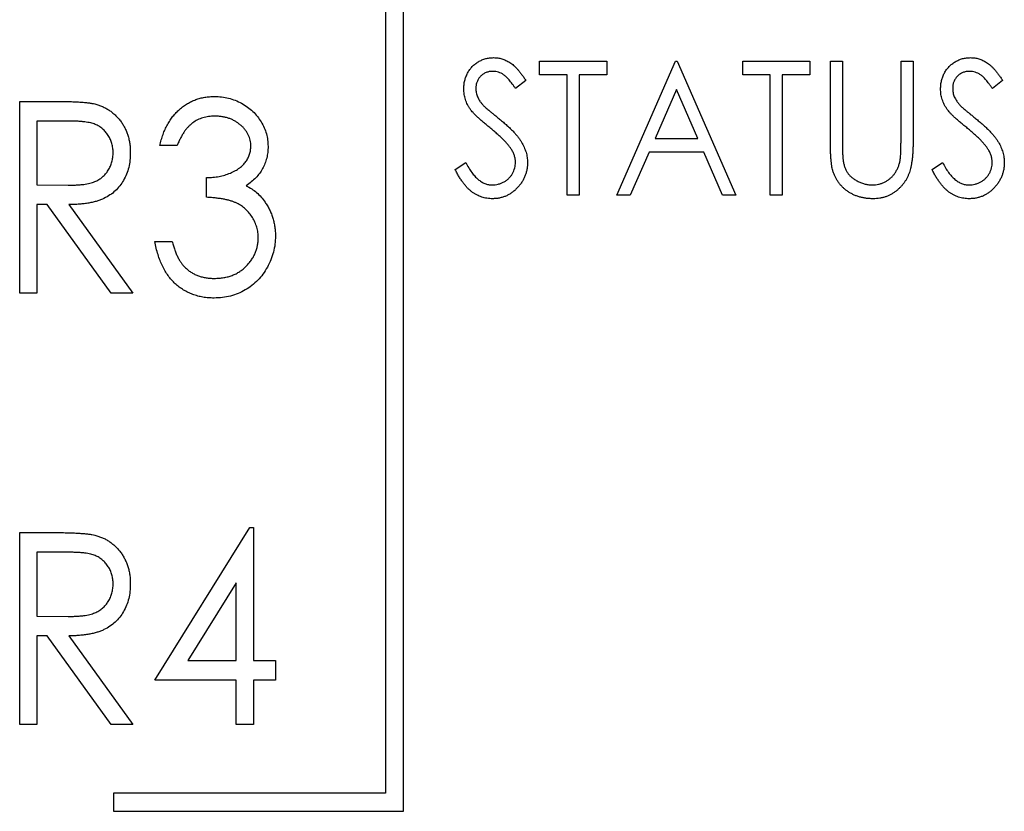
# Paper-space layout 'Sheet2' of a CAD drawing. Header units: millimetres. Extents: x 0 to 420, y 0 to 297.
# Tile 4 of 31: x 90 to 103, y 108 to 119. Entities that reach past the tile are written whole.
import ezdxf

# ---------------------------------------------------------------- set-up
doc = ezdxf.new("R2010")
doc.units = ezdxf.units.MM

psp = doc.layouts.new('Sheet2')

# ---------------------------------------------------------------- linework, layer by layer
at = {"color": 7, "linetype": 'Continuous', "lineweight": 25}
for p, q in [((95.125, 107.833), (95.125, 130.783)), ((94.875, 130.533), (94.875, 108.083)), ((97.001, 117.995), (97.001, 118.185)), ((97.001, 118.185), (97.927, 118.185)), ((97.927, 118.185), (97.927, 117.995)), ((98.069, 116.333), (98.877, 118.185)), ((98.877, 118.185), (98.901, 118.185)), ((98.901, 118.185), (99.708, 116.333)), ((99.803, 117.995), (99.803, 118.185)), ((99.803, 118.185), (100.729, 118.185)), ((100.729, 118.185), (100.729, 117.995)), ((101.014, 118.185), (101.18, 118.185)), ((101.014, 117.066), (101.014, 118.185)), ((101.18, 118.185), (101.18, 117.075)), ((101.987, 117.075), (101.987, 118.185)), ((101.987, 118.185), (102.154, 118.185)), ((102.154, 118.185), (102.154, 117.066)), ((96.811, 117.919), (96.67, 117.805)), ((97.381, 117.995), (97.001, 117.995)), ((97.381, 116.333), (97.381, 117.995)), ((97.927, 117.995), (97.547, 117.995)), ((97.547, 117.995), (97.547, 116.333)), ((100.183, 117.995), (99.803, 117.995)), ((100.183, 116.333), (100.183, 117.995)), ((100.729, 117.995), (100.349, 117.995)), ((100.349, 117.995), (100.349, 116.333)), ((103.388, 117.919), (103.248, 117.805)), ((98.889, 117.791), (98.595, 117.116)), ((99.183, 117.116), (98.889, 117.791)), ((89.83, 117.629), (90.316, 117.629)), ((89.83, 114.983), (89.83, 117.629)), ((90.507, 117.357), (90.067, 117.357)), ((90.067, 117.357), (90.067, 116.475)), ((98.595, 117.116), (99.183, 117.116)), ((92.001, 117.018), (91.764, 117.018)), ((98.512, 116.927), (98.253, 116.333)), ((99.266, 116.927), (98.512, 116.927)), ((99.524, 116.333), (99.266, 116.927)), ((95.837, 116.69), (95.984, 116.784)), ((102.415, 116.69), (102.561, 116.784)), ((92.408, 116.306), (92.408, 116.577)), ((90.067, 116.475), (90.497, 116.472)), ((97.547, 116.333), (97.381, 116.333)), ((98.253, 116.333), (98.069, 116.333)), ((99.708, 116.333), (99.524, 116.333)), ((100.349, 116.333), (100.183, 116.333)), ((90.21, 116.204), (90.067, 116.204)), ((90.067, 116.204), (90.067, 114.983)), ((91.09, 114.983), (90.21, 116.204)), ((90.509, 116.204), (91.39, 114.983)), ((91.696, 115.695), (91.933, 115.695)), ((90.067, 114.983), (89.83, 114.983)), ((91.39, 114.983), (91.09, 114.983)), ((89.83, 109.033), (89.83, 111.679)), ((89.83, 111.679), (90.316, 111.679)), ((91.696, 109.643), (93.004, 111.747)), ((93.004, 111.747), (93.053, 111.747)), ((93.053, 111.747), (93.053, 109.915)), ((90.507, 111.407), (90.067, 111.407)), ((90.067, 111.407), (90.067, 110.525)), ((92.815, 110.984), (92.15, 109.915)), ((92.815, 109.915), (92.815, 110.984)), ((90.067, 110.525), (90.497, 110.522)), ((90.21, 110.254), (90.067, 110.254)), ((90.067, 110.254), (90.067, 109.033)), ((91.09, 109.033), (90.21, 110.254)), ((90.509, 110.254), (91.39, 109.033)), ((92.15, 109.915), (92.815, 109.915)), ((93.053, 109.915), (93.358, 109.915)), ((93.358, 109.915), (93.358, 109.643)), ((92.815, 109.643), (91.696, 109.643)), ((92.815, 109.033), (92.815, 109.643)), ((93.358, 109.643), (93.053, 109.643)), ((93.053, 109.643), (93.053, 109.033)), ((90.067, 109.033), (89.83, 109.033)), ((91.39, 109.033), (91.09, 109.033)), ((93.053, 109.033), (92.815, 109.033)), ((94.875, 108.083), (91.125, 108.083)), ((91.125, 108.083), (91.125, 107.833)), ((91.125, 107.833), (95.125, 107.833))]:
    psp.add_line(p, q, dxfattribs=at)
for points, knots in [([(95.956, 117.8), (95.957, 117.82), (95.958, 117.859), (95.968, 117.915), (95.985, 117.969), (96.008, 118.02), (96.037, 118.067), (96.072, 118.109), (96.112, 118.145), (96.157, 118.176), (96.206, 118.201), (96.258, 118.22), (96.312, 118.23), (96.348, 118.232), (96.367, 118.232)], [0, 0, 0, 0, 0.088291, 0.174419, 0.258423, 0.342317, 0.425287, 0.506935, 0.587922, 0.670559, 0.753145, 0.834844, 0.916686, 1, 1, 1, 1]), ([(96.367, 118.232), (96.387, 118.232), (96.426, 118.23), (96.483, 118.217), (96.539, 118.196), (96.583, 118.171), (96.618, 118.147), (96.645, 118.125), (96.671, 118.099), (96.699, 118.07), (96.726, 118.037), (96.755, 118.001), (96.783, 117.961), (96.801, 117.933), (96.811, 117.919)], [0, 0, 0, 0, 0.103822, 0.205919, 0.309231, 0.415653, 0.47222, 0.532858, 0.597819, 0.667857, 0.743177, 0.823448, 0.908942, 1, 1, 1, 1]), ([(102.533, 117.8), (102.534, 117.82), (102.535, 117.859), (102.546, 117.915), (102.562, 117.969), (102.585, 118.02), (102.614, 118.067), (102.649, 118.109), (102.69, 118.145), (102.735, 118.176), (102.784, 118.201), (102.835, 118.22), (102.889, 118.23), (102.926, 118.232), (102.944, 118.232)], [0, 0, 0, 0, 0.088291, 0.174419, 0.258423, 0.342317, 0.425287, 0.506935, 0.587922, 0.670559, 0.753145, 0.834844, 0.916686, 1, 1, 1, 1]), ([(102.944, 118.232), (102.964, 118.232), (103.003, 118.23), (103.061, 118.217), (103.116, 118.196), (103.16, 118.171), (103.195, 118.147), (103.222, 118.125), (103.249, 118.099), (103.276, 118.07), (103.304, 118.037), (103.332, 118.001), (103.36, 117.961), (103.379, 117.933), (103.388, 117.919)], [0, 0, 0, 0, 0.103822, 0.205919, 0.309231, 0.415653, 0.47222, 0.532858, 0.597819, 0.667857, 0.743177, 0.823448, 0.908942, 1, 1, 1, 1]), ([(96.357, 118.043), (96.341, 118.042), (96.309, 118.041), (96.263, 118.027), (96.222, 118.006), (96.187, 117.976), (96.158, 117.94), (96.137, 117.9), (96.125, 117.855), (96.123, 117.824), (96.122, 117.808)], [0, 0, 0, 0, 0.133507, 0.258557, 0.380724, 0.504971, 0.628085, 0.748901, 0.871477, 1, 1, 1, 1]), ([(96.67, 117.805), (96.663, 117.817), (96.647, 117.839), (96.625, 117.871), (96.603, 117.899), (96.582, 117.925), (96.562, 117.947), (96.542, 117.966), (96.524, 117.983), (96.501, 118), (96.472, 118.017), (96.435, 118.032), (96.397, 118.041), (96.37, 118.042), (96.357, 118.043)], [0, 0, 0, 0, 0.102557, 0.196911, 0.284395, 0.364416, 0.437215, 0.503536, 0.563602, 0.61645, 0.714669, 0.808954, 0.904132, 1, 1, 1, 1]), ([(102.935, 118.043), (102.918, 118.042), (102.886, 118.041), (102.84, 118.027), (102.799, 118.006), (102.764, 117.976), (102.736, 117.94), (102.714, 117.9), (102.702, 117.855), (102.7, 117.824), (102.7, 117.808)], [0, 0, 0, 0, 0.133507, 0.258557, 0.380724, 0.504971, 0.628085, 0.748901, 0.871477, 1, 1, 1, 1]), ([(103.248, 117.805), (103.24, 117.817), (103.225, 117.839), (103.202, 117.871), (103.18, 117.899), (103.159, 117.925), (103.139, 117.947), (103.12, 117.966), (103.101, 117.983), (103.078, 118), (103.049, 118.017), (103.012, 118.032), (102.974, 118.041), (102.948, 118.042), (102.935, 118.043)], [0, 0, 0, 0, 0.102557, 0.196911, 0.284395, 0.364416, 0.437215, 0.503536, 0.563602, 0.61645, 0.714669, 0.808954, 0.904132, 1, 1, 1, 1]), ([(96.047, 117.518), (96.04, 117.529), (96.026, 117.551), (96.007, 117.584), (95.991, 117.619), (95.979, 117.654), (95.969, 117.689), (95.961, 117.726), (95.957, 117.763), (95.957, 117.788), (95.956, 117.8)], [0, 0, 0, 0, 0.130877, 0.257719, 0.382316, 0.506626, 0.628302, 0.751527, 0.87547, 1, 1, 1, 1]), ([(96.122, 117.808), (96.123, 117.798), (96.123, 117.778), (96.128, 117.749), (96.135, 117.72), (96.145, 117.691), (96.16, 117.661), (96.179, 117.631), (96.202, 117.6), (96.22, 117.579), (96.23, 117.569)], [0, 0, 0, 0, 0.110385, 0.220503, 0.331137, 0.443585, 0.563154, 0.695062, 0.839762, 1, 1, 1, 1]), ([(102.625, 117.518), (102.617, 117.529), (102.603, 117.551), (102.584, 117.584), (102.569, 117.619), (102.556, 117.654), (102.546, 117.689), (102.538, 117.726), (102.534, 117.763), (102.534, 117.788), (102.533, 117.8)], [0, 0, 0, 0, 0.130877, 0.257719, 0.382316, 0.506626, 0.628302, 0.751527, 0.87547, 1, 1, 1, 1]), ([(102.7, 117.808), (102.7, 117.798), (102.701, 117.778), (102.705, 117.749), (102.712, 117.72), (102.722, 117.691), (102.737, 117.661), (102.756, 117.631), (102.78, 117.6), (102.798, 117.579), (102.807, 117.569)], [0, 0, 0, 0, 0.110385, 0.220503, 0.331137, 0.443585, 0.563154, 0.695062, 0.839762, 1, 1, 1, 1]), ([(90.316, 117.629), (90.349, 117.629), (90.411, 117.628), (90.5, 117.627), (90.582, 117.624), (90.655, 117.62), (90.719, 117.615), (90.776, 117.609), (90.825, 117.602), (90.854, 117.596), (90.867, 117.593)], [0, 0, 0, 0, 0.176242, 0.33814, 0.484799, 0.617149, 0.734395, 0.837422, 0.92561, 1, 1, 1, 1]), ([(91.764, 117.018), (91.77, 117.045), (91.782, 117.097), (91.806, 117.171), (91.834, 117.241), (91.867, 117.307), (91.903, 117.368), (91.943, 117.423), (91.988, 117.475), (92.037, 117.521), (92.088, 117.562), (92.143, 117.598), (92.2, 117.628), (92.259, 117.654), (92.32, 117.673), (92.383, 117.686), (92.449, 117.695), (92.494, 117.696), (92.517, 117.697)], [0, 0, 0, 0, 0.074282, 0.144875, 0.213158, 0.279066, 0.342788, 0.405011, 0.466609, 0.527393, 0.58752, 0.646103, 0.704302, 0.762167, 0.820014, 0.878488, 0.938507, 1, 1, 1, 1]), ([(92.517, 117.697), (92.55, 117.696), (92.615, 117.693), (92.711, 117.675), (92.804, 117.645), (92.892, 117.604), (92.974, 117.553), (93.047, 117.493), (93.11, 117.423), (93.162, 117.347), (93.204, 117.266), (93.234, 117.182), (93.253, 117.096), (93.255, 117.038), (93.256, 117.009)], [0, 0, 0, 0, 0.088152, 0.174818, 0.261298, 0.348501, 0.435009, 0.519029, 0.601423, 0.684099, 0.765985, 0.844847, 0.922235, 1, 1, 1, 1]), ([(90.867, 117.593), (90.885, 117.588), (90.92, 117.578), (90.971, 117.558), (91.019, 117.535), (91.065, 117.508), (91.107, 117.476), (91.148, 117.441), (91.186, 117.403), (91.221, 117.36), (91.253, 117.314), (91.28, 117.265), (91.304, 117.214), (91.323, 117.161), (91.338, 117.104), (91.349, 117.046), (91.355, 116.984), (91.356, 116.942), (91.356, 116.921)], [0, 0, 0, 0, 0.061387, 0.121495, 0.181089, 0.240038, 0.298644, 0.35799, 0.418441, 0.480043, 0.541867, 0.604173, 0.666682, 0.729899, 0.794538, 0.860455, 0.929211, 1, 1, 1, 1]), ([(96.315, 117.266), (96.298, 117.28), (96.265, 117.307), (96.219, 117.346), (96.178, 117.382), (96.142, 117.415), (96.111, 117.445), (96.085, 117.472), (96.064, 117.496), (96.053, 117.511), (96.047, 117.518)], [0, 0, 0, 0, 0.179535, 0.344506, 0.492131, 0.62464, 0.742099, 0.843179, 0.92954, 1, 1, 1, 1]), ([(96.23, 117.569), (96.234, 117.565), (96.242, 117.556), (96.258, 117.543), (96.278, 117.525), (96.303, 117.504), (96.333, 117.479), (96.368, 117.451), (96.407, 117.419), (96.435, 117.396), (96.45, 117.384)], [0, 0, 0, 0, 0.0530393, 0.1262884, 0.2188716, 0.3344573, 0.4694092, 0.6257384, 0.8022669, 1, 1, 1, 1]), ([(102.893, 117.266), (102.876, 117.28), (102.843, 117.307), (102.797, 117.346), (102.756, 117.382), (102.719, 117.415), (102.688, 117.445), (102.662, 117.472), (102.641, 117.496), (102.63, 117.511), (102.625, 117.518)], [0, 0, 0, 0, 0.179535, 0.344506, 0.492131, 0.62464, 0.742099, 0.843179, 0.92954, 1, 1, 1, 1]), ([(102.807, 117.569), (102.811, 117.565), (102.819, 117.556), (102.835, 117.543), (102.855, 117.525), (102.88, 117.504), (102.91, 117.479), (102.945, 117.451), (102.984, 117.419), (103.012, 117.396), (103.027, 117.384)], [0, 0, 0, 0, 0.053039, 0.126288, 0.218872, 0.334457, 0.469409, 0.625738, 0.802267, 1, 1, 1, 1]), ([(91.119, 116.922), (91.118, 116.943), (91.117, 116.985), (91.103, 117.046), (91.082, 117.105), (91.052, 117.159), (91.016, 117.209), (90.974, 117.251), (90.926, 117.286), (90.882, 117.309), (90.842, 117.323), (90.808, 117.332), (90.769, 117.34), (90.725, 117.346), (90.677, 117.352), (90.624, 117.355), (90.567, 117.357), (90.527, 117.357), (90.507, 117.357)], [0, 0, 0, 0, 0.074206, 0.146692, 0.218332, 0.29067, 0.362618, 0.431553, 0.499554, 0.567987, 0.604677, 0.646293, 0.69288, 0.744014, 0.799888, 0.86174, 0.928424, 1, 1, 1, 1]), ([(92.52, 117.425), (92.491, 117.424), (92.436, 117.422), (92.357, 117.404), (92.282, 117.376), (92.226, 117.341), (92.185, 117.307), (92.155, 117.278), (92.125, 117.245), (92.098, 117.207), (92.072, 117.165), (92.047, 117.12), (92.023, 117.071), (92.008, 117.036), (92.001, 117.018)], [0, 0, 0, 0, 0.120032, 0.233521, 0.344431, 0.454949, 0.511874, 0.57062, 0.63265, 0.698517, 0.767458, 0.840518, 0.917842, 1, 1, 1, 1]), ([(93.019, 117.01), (93.018, 117.024), (93.018, 117.051), (93.01, 117.092), (92.999, 117.13), (92.984, 117.168), (92.964, 117.204), (92.939, 117.238), (92.911, 117.272), (92.877, 117.302), (92.841, 117.331), (92.802, 117.356), (92.761, 117.378), (92.717, 117.395), (92.671, 117.408), (92.623, 117.418), (92.572, 117.424), (92.538, 117.425), (92.52, 117.425)], [0, 0, 0, 0, 0.057394, 0.114053, 0.169167, 0.225526, 0.28177, 0.340286, 0.400705, 0.464133, 0.528975, 0.592775, 0.656538, 0.721493, 0.788012, 0.856179, 0.926456, 1, 1, 1, 1]), ([(96.45, 117.384), (96.467, 117.37), (96.502, 117.341), (96.551, 117.299), (96.595, 117.257), (96.635, 117.217), (96.671, 117.178), (96.702, 117.14), (96.73, 117.103), (96.759, 117.056), (96.789, 116.998), (96.816, 116.928), (96.832, 116.857), (96.834, 116.81), (96.835, 116.787)], [0, 0, 0, 0, 0.093761, 0.181614, 0.264342, 0.341677, 0.41338, 0.479975, 0.541968, 0.599292, 0.705911, 0.807015, 0.904485, 1, 1, 1, 1]), ([(103.027, 117.384), (103.045, 117.37), (103.079, 117.341), (103.128, 117.299), (103.172, 117.257), (103.212, 117.217), (103.248, 117.178), (103.28, 117.14), (103.307, 117.103), (103.337, 117.056), (103.366, 116.998), (103.393, 116.928), (103.409, 116.857), (103.411, 116.81), (103.412, 116.787)], [0, 0, 0, 0, 0.093761, 0.1816144, 0.2643424, 0.3416765, 0.4133796, 0.4799749, 0.5419677, 0.599292, 0.7059105, 0.8070154, 0.904485, 1, 1, 1, 1]), ([(96.61, 116.971), (96.603, 116.982), (96.587, 117.004), (96.561, 117.037), (96.53, 117.071), (96.495, 117.108), (96.456, 117.145), (96.413, 117.184), (96.366, 117.225), (96.333, 117.252), (96.315, 117.266)], [0, 0, 0, 0, 0.0922134, 0.1931191, 0.3030094, 0.4233633, 0.5524894, 0.6917595, 0.8406708, 1, 1, 1, 1]), ([(103.187, 116.971), (103.18, 116.982), (103.165, 117.004), (103.138, 117.037), (103.107, 117.071), (103.073, 117.108), (103.033, 117.145), (102.99, 117.184), (102.943, 117.225), (102.91, 117.252), (102.893, 117.266)], [0, 0, 0, 0, 0.0922134, 0.1931191, 0.3030094, 0.4233633, 0.5524894, 0.6917595, 0.8406708, 1, 1, 1, 1]), ([(92.408, 116.577), (92.437, 116.578), (92.495, 116.579), (92.58, 116.592), (92.66, 116.61), (92.735, 116.638), (92.804, 116.671), (92.864, 116.708), (92.913, 116.751), (92.952, 116.797), (92.982, 116.847), (93.003, 116.9), (93.016, 116.954), (93.018, 116.991), (93.019, 117.01)], [0, 0, 0, 0, 0.1058, 0.208102, 0.306952, 0.403845, 0.495836, 0.580279, 0.657016, 0.729335, 0.79901, 0.865583, 0.932309, 1, 1, 1, 1]), ([(93.256, 117.009), (93.255, 116.981), (93.254, 116.926), (93.239, 116.847), (93.215, 116.771), (93.182, 116.7), (93.139, 116.634), (93.087, 116.572), (93.025, 116.515), (92.978, 116.482), (92.954, 116.465)], [0, 0, 0, 0, 0.128961, 0.252356, 0.372719, 0.492297, 0.612547, 0.736291, 0.864891, 1, 1, 1, 1]), ([(96.669, 116.789), (96.668, 116.805), (96.666, 116.836), (96.655, 116.882), (96.636, 116.928), (96.619, 116.956), (96.61, 116.971)], [0, 0, 0, 0, 0.238336, 0.482311, 0.73314, 1, 1, 1, 1]), ([(101.045, 116.676), (101.043, 116.686), (101.037, 116.707), (101.031, 116.743), (101.026, 116.783), (101.021, 116.83), (101.018, 116.881), (101.015, 116.938), (101.014, 117), (101.014, 117.044), (101.014, 117.066)], [0, 0, 0, 0, 0.077936, 0.169149, 0.274074, 0.391816, 0.523462, 0.668216, 0.827041, 1, 1, 1, 1]), ([(101.18, 117.075), (101.18, 117.06), (101.18, 117.03), (101.18, 116.987), (101.181, 116.95), (101.182, 116.916), (101.182, 116.888), (101.184, 116.864), (101.185, 116.845), (101.187, 116.834), (101.187, 116.829)], [0, 0, 0, 0, 0.191105, 0.362655, 0.516171, 0.650128, 0.766034, 0.862527, 0.941006, 1, 1, 1, 1]), ([(102.154, 117.066), (102.153, 117.046), (102.153, 117.007), (102.151, 116.949), (102.148, 116.895), (102.143, 116.843), (102.136, 116.794), (102.128, 116.748), (102.12, 116.705), (102.109, 116.665), (102.096, 116.627), (102.08, 116.591), (102.062, 116.555), (102.041, 116.522), (102.018, 116.489), (101.99, 116.457), (101.961, 116.427), (101.929, 116.398), (101.894, 116.372), (101.858, 116.349), (101.819, 116.329), (101.779, 116.313), (101.737, 116.301), (101.693, 116.292), (101.648, 116.287), (101.617, 116.286), (101.601, 116.285)], [0, 0, 0, 0, 0.055741, 0.108782, 0.159483, 0.20722, 0.252436, 0.295103, 0.335609, 0.373517, 0.409957, 0.446416, 0.482967, 0.519684, 0.557168, 0.594999, 0.634172, 0.674127, 0.714136, 0.754079, 0.793688, 0.83312, 0.873373, 0.914549, 0.95654, 1, 1, 1, 1]), ([(101.97, 116.788), (101.971, 116.794), (101.974, 116.809), (101.978, 116.833), (101.98, 116.863), (101.983, 116.896), (101.985, 116.934), (101.986, 116.977), (101.987, 117.025), (101.987, 117.058), (101.987, 117.075)], [0, 0, 0, 0, 0.069596, 0.155423, 0.257515, 0.37358, 0.506166, 0.6554, 0.819993, 1, 1, 1, 1]), ([(103.246, 116.789), (103.245, 116.805), (103.243, 116.836), (103.232, 116.882), (103.213, 116.928), (103.196, 116.956), (103.187, 116.971)], [0, 0, 0, 0, 0.238336, 0.482311, 0.73314, 1, 1, 1, 1]), ([(90.497, 116.472), (90.517, 116.472), (90.556, 116.472), (90.612, 116.475), (90.664, 116.478), (90.712, 116.483), (90.756, 116.49), (90.796, 116.499), (90.832, 116.509), (90.875, 116.524), (90.922, 116.548), (90.973, 116.584), (91.017, 116.628), (91.053, 116.679), (91.083, 116.734), (91.103, 116.794), (91.117, 116.857), (91.118, 116.9), (91.119, 116.922)], [0, 0, 0, 0, 0.068884, 0.133004, 0.192369, 0.247684, 0.298447, 0.344783, 0.387444, 0.426058, 0.498477, 0.568226, 0.638295, 0.709239, 0.781676, 0.852765, 0.925523, 1, 1, 1, 1]), ([(91.356, 116.921), (91.355, 116.886), (91.353, 116.817), (91.336, 116.718), (91.306, 116.625), (91.264, 116.538), (91.212, 116.461), (91.149, 116.392), (91.076, 116.335), (91.007, 116.295), (90.946, 116.269), (90.896, 116.252), (90.841, 116.238), (90.783, 116.225), (90.72, 116.216), (90.654, 116.209), (90.583, 116.205), (90.534, 116.204), (90.509, 116.204)], [0, 0, 0, 0, 0.083484, 0.162613, 0.23918, 0.314494, 0.388385, 0.460717, 0.533791, 0.609022, 0.648239, 0.690365, 0.734562, 0.781635, 0.831635, 0.884694, 0.940506, 1, 1, 1, 1]), ([(101.187, 116.829), (101.19, 116.812), (101.194, 116.778), (101.207, 116.73), (101.225, 116.686), (101.246, 116.647), (101.274, 116.611), (101.308, 116.578), (101.348, 116.55), (101.394, 116.524), (101.442, 116.503), (101.492, 116.487), (101.542, 116.477), (101.575, 116.476), (101.592, 116.475)], [0, 0, 0, 0, 0.088938, 0.172727, 0.251185, 0.32638, 0.400988, 0.479456, 0.562461, 0.652032, 0.742988, 0.831017, 0.915851, 1, 1, 1, 1]), ([(96.352, 116.285), (96.339, 116.286), (96.314, 116.286), (96.276, 116.291), (96.239, 116.298), (96.204, 116.308), (96.169, 116.321), (96.135, 116.337), (96.102, 116.356), (96.069, 116.378), (96.038, 116.404), (96.007, 116.433), (95.977, 116.466), (95.948, 116.504), (95.919, 116.545), (95.891, 116.589), (95.864, 116.638), (95.846, 116.673), (95.837, 116.69)], [0, 0, 0, 0, 0.055089, 0.109447, 0.163323, 0.216767, 0.269874, 0.324148, 0.378969, 0.434708, 0.492467, 0.553707, 0.618022, 0.686132, 0.757893, 0.834258, 0.914668, 1, 1, 1, 1]), ([(95.984, 116.784), (95.997, 116.76), (96.022, 116.713), (96.063, 116.65), (96.106, 116.597), (96.151, 116.553), (96.197, 116.518), (96.245, 116.494), (96.295, 116.478), (96.329, 116.476), (96.346, 116.475)], [0, 0, 0, 0, 0.165307, 0.315251, 0.451801, 0.576089, 0.690151, 0.796612, 0.898685, 1, 1, 1, 1]), ([(96.346, 116.475), (96.36, 116.476), (96.389, 116.477), (96.431, 116.485), (96.472, 116.499), (96.511, 116.518), (96.548, 116.541), (96.579, 116.568), (96.607, 116.599), (96.629, 116.634), (96.647, 116.671), (96.659, 116.709), (96.667, 116.749), (96.668, 116.776), (96.669, 116.789)], [0, 0, 0, 0, 0.086779, 0.172012, 0.257, 0.344091, 0.430347, 0.513787, 0.595624, 0.677565, 0.75969, 0.839996, 0.919133, 1, 1, 1, 1]), ([(96.835, 116.787), (96.834, 116.77), (96.834, 116.737), (96.827, 116.689), (96.816, 116.642), (96.8, 116.597), (96.781, 116.553), (96.756, 116.512), (96.727, 116.472), (96.694, 116.434), (96.659, 116.399), (96.62, 116.369), (96.58, 116.343), (96.538, 116.322), (96.494, 116.306), (96.448, 116.294), (96.401, 116.287), (96.368, 116.286), (96.352, 116.285)], [0, 0, 0, 0, 0.064367, 0.127345, 0.188922, 0.250384, 0.312021, 0.374404, 0.437663, 0.502985, 0.567803, 0.63098, 0.692076, 0.752595, 0.813028, 0.874016, 0.936113, 1, 1, 1, 1]), ([(101.601, 116.285), (101.584, 116.286), (101.551, 116.287), (101.501, 116.291), (101.454, 116.3), (101.408, 116.311), (101.364, 116.327), (101.322, 116.345), (101.282, 116.367), (101.244, 116.392), (101.208, 116.419), (101.176, 116.45), (101.146, 116.482), (101.12, 116.517), (101.096, 116.553), (101.077, 116.592), (101.059, 116.633), (101.05, 116.662), (101.045, 116.676)], [0, 0, 0, 0, 0.0699943, 0.1372251, 0.2031439, 0.2674388, 0.3307573, 0.3927223, 0.4551005, 0.5173819, 0.579131, 0.6393827, 0.6992902, 0.7585965, 0.8176487, 0.8774962, 0.9381283, 1, 1, 1, 1]), ([(101.592, 116.475), (101.606, 116.476), (101.635, 116.477), (101.677, 116.484), (101.718, 116.497), (101.759, 116.513), (101.796, 116.535), (101.832, 116.56), (101.864, 116.589), (101.892, 116.621), (101.917, 116.658), (101.938, 116.698), (101.957, 116.741), (101.965, 116.772), (101.97, 116.788)], [0, 0, 0, 0, 0.081412, 0.161686, 0.242811, 0.324775, 0.407586, 0.488453, 0.56979, 0.650718, 0.733306, 0.819186, 0.907133, 1, 1, 1, 1]), ([(102.929, 116.285), (102.916, 116.286), (102.891, 116.286), (102.853, 116.291), (102.817, 116.298), (102.781, 116.308), (102.746, 116.321), (102.712, 116.337), (102.679, 116.356), (102.647, 116.378), (102.615, 116.404), (102.585, 116.433), (102.554, 116.466), (102.525, 116.504), (102.497, 116.545), (102.468, 116.589), (102.441, 116.638), (102.424, 116.673), (102.415, 116.69)], [0, 0, 0, 0, 0.055089, 0.109447, 0.163323, 0.216767, 0.269874, 0.324148, 0.378969, 0.434708, 0.492467, 0.553707, 0.618022, 0.686132, 0.757893, 0.834258, 0.914668, 1, 1, 1, 1]), ([(102.561, 116.784), (102.574, 116.76), (102.599, 116.713), (102.64, 116.65), (102.683, 116.597), (102.728, 116.553), (102.774, 116.518), (102.822, 116.494), (102.872, 116.478), (102.906, 116.476), (102.923, 116.475)], [0, 0, 0, 0, 0.165307, 0.315251, 0.451801, 0.576089, 0.690151, 0.796612, 0.898685, 1, 1, 1, 1]), ([(102.923, 116.475), (102.938, 116.476), (102.966, 116.477), (103.009, 116.485), (103.05, 116.499), (103.088, 116.518), (103.125, 116.541), (103.156, 116.568), (103.184, 116.599), (103.206, 116.634), (103.224, 116.671), (103.237, 116.709), (103.244, 116.749), (103.245, 116.776), (103.246, 116.789)], [0, 0, 0, 0, 0.086779, 0.172012, 0.257, 0.344091, 0.430347, 0.513787, 0.595624, 0.677565, 0.75969, 0.839996, 0.919133, 1, 1, 1, 1]), ([(103.412, 116.787), (103.412, 116.77), (103.411, 116.737), (103.404, 116.689), (103.393, 116.642), (103.377, 116.597), (103.358, 116.553), (103.333, 116.512), (103.304, 116.472), (103.272, 116.434), (103.236, 116.399), (103.198, 116.369), (103.158, 116.343), (103.116, 116.322), (103.072, 116.306), (103.026, 116.294), (102.978, 116.287), (102.945, 116.286), (102.929, 116.285)], [0, 0, 0, 0, 0.064367, 0.127345, 0.188922, 0.250384, 0.312021, 0.374404, 0.437663, 0.502985, 0.567803, 0.63098, 0.692076, 0.752595, 0.813028, 0.874016, 0.936113, 1, 1, 1, 1]), ([(92.954, 116.465), (92.98, 116.451), (93.031, 116.424), (93.1, 116.371), (93.162, 116.31), (93.197, 116.263), (93.214, 116.239)], [0, 0, 0, 0, 0.250334, 0.497098, 0.745903, 1, 1, 1, 1]), ([(93.12, 115.746), (93.12, 115.771), (93.118, 115.82), (93.102, 115.892), (93.077, 115.961), (93.042, 116.027), (92.999, 116.089), (92.948, 116.143), (92.89, 116.188), (92.836, 116.219), (92.788, 116.24), (92.748, 116.255), (92.702, 116.267), (92.652, 116.278), (92.598, 116.287), (92.539, 116.295), (92.475, 116.302), (92.431, 116.304), (92.408, 116.306)], [0, 0, 0, 0, 0.072483, 0.1443357, 0.2162693, 0.289826, 0.363748, 0.4359015, 0.5074199, 0.5801621, 0.6188379, 0.6608077, 0.7071324, 0.7572531, 0.8111511, 0.869953, 0.932709, 1, 1, 1, 1]), ([(93.214, 116.239), (93.226, 116.222), (93.249, 116.187), (93.278, 116.132), (93.302, 116.075), (93.322, 116.017), (93.339, 115.957), (93.349, 115.896), (93.357, 115.833), (93.357, 115.79), (93.358, 115.769)], [0, 0, 0, 0, 0.126046, 0.250947, 0.373622, 0.497176, 0.620273, 0.744382, 0.87147, 1, 1, 1, 1]), ([(93.358, 115.769), (93.357, 115.732), (93.354, 115.658), (93.332, 115.549), (93.297, 115.442), (93.248, 115.34), (93.188, 115.245), (93.117, 115.159), (93.035, 115.086), (92.943, 115.024), (92.844, 114.975), (92.738, 114.941), (92.627, 114.919), (92.55, 114.916), (92.511, 114.915)], [0, 0, 0, 0, 0.082872, 0.165142, 0.248491, 0.333462, 0.418329, 0.500365, 0.581906, 0.664008, 0.746485, 0.828958, 0.912783, 1, 1, 1, 1]), ([(92.516, 115.186), (92.538, 115.187), (92.581, 115.188), (92.645, 115.196), (92.705, 115.208), (92.762, 115.227), (92.816, 115.25), (92.865, 115.28), (92.912, 115.314), (92.955, 115.353), (92.993, 115.396), (93.027, 115.44), (93.056, 115.487), (93.08, 115.535), (93.098, 115.585), (93.11, 115.638), (93.119, 115.691), (93.12, 115.728), (93.12, 115.746)], [0, 0, 0, 0, 0.0726365, 0.1417262, 0.2082692, 0.2731177, 0.3360498, 0.3987839, 0.4614624, 0.5246603, 0.587471, 0.6483012, 0.7072843, 0.7655086, 0.8230883, 0.8812071, 0.940024, 1, 1, 1, 1]), ([(92.511, 114.915), (92.485, 114.916), (92.434, 114.917), (92.358, 114.926), (92.286, 114.942), (92.217, 114.964), (92.152, 114.991), (92.089, 115.025), (92.03, 115.066), (91.975, 115.113), (91.923, 115.165), (91.877, 115.224), (91.835, 115.288), (91.797, 115.358), (91.765, 115.434), (91.737, 115.516), (91.712, 115.603), (91.701, 115.664), (91.696, 115.695)], [0, 0, 0, 0, 0.063186, 0.124194, 0.183604, 0.241346, 0.298312, 0.355201, 0.412588, 0.470703, 0.529828, 0.58992, 0.651564, 0.715502, 0.78143, 0.850905, 0.923451, 1, 1, 1, 1]), ([(91.933, 115.695), (91.939, 115.675), (91.949, 115.635), (91.968, 115.579), (91.989, 115.526), (92.011, 115.478), (92.035, 115.434), (92.061, 115.395), (92.088, 115.36), (92.109, 115.339), (92.119, 115.33)], [0, 0, 0, 0, 0.152217, 0.2961767, 0.4318619, 0.5585096, 0.6777848, 0.79096, 0.8981054, 1, 1, 1, 1]), ([(92.119, 115.33), (92.132, 115.318), (92.159, 115.295), (92.202, 115.266), (92.247, 115.241), (92.296, 115.222), (92.347, 115.205), (92.401, 115.195), (92.457, 115.187), (92.496, 115.187), (92.516, 115.186)], [0, 0, 0, 0, 0.121204, 0.241415, 0.361745, 0.482356, 0.605846, 0.732505, 0.863626, 1, 1, 1, 1]), ([(90.316, 111.679), (90.349, 111.679), (90.411, 111.678), (90.5, 111.677), (90.582, 111.674), (90.655, 111.67), (90.719, 111.665), (90.776, 111.659), (90.825, 111.652), (90.854, 111.646), (90.867, 111.643)], [0, 0, 0, 0, 0.176242, 0.33814, 0.484799, 0.617149, 0.734395, 0.837422, 0.92561, 1, 1, 1, 1]), ([(90.867, 111.643), (90.885, 111.638), (90.92, 111.628), (90.971, 111.608), (91.019, 111.585), (91.065, 111.558), (91.107, 111.526), (91.148, 111.491), (91.186, 111.453), (91.221, 111.41), (91.253, 111.364), (91.28, 111.315), (91.304, 111.264), (91.323, 111.211), (91.338, 111.154), (91.349, 111.096), (91.355, 111.034), (91.356, 110.992), (91.356, 110.971)], [0, 0, 0, 0, 0.061387, 0.121495, 0.181089, 0.240038, 0.298644, 0.35799, 0.418441, 0.480043, 0.541867, 0.604173, 0.666682, 0.729899, 0.794538, 0.860455, 0.929211, 1, 1, 1, 1]), ([(91.119, 110.972), (91.118, 110.993), (91.117, 111.035), (91.103, 111.096), (91.082, 111.155), (91.052, 111.209), (91.016, 111.259), (90.974, 111.301), (90.926, 111.336), (90.882, 111.359), (90.842, 111.373), (90.808, 111.382), (90.769, 111.39), (90.725, 111.396), (90.677, 111.402), (90.624, 111.405), (90.567, 111.407), (90.527, 111.407), (90.507, 111.407)], [0, 0, 0, 0, 0.074206, 0.146692, 0.218332, 0.29067, 0.362618, 0.431553, 0.499554, 0.567987, 0.604677, 0.646293, 0.69288, 0.744014, 0.799888, 0.86174, 0.928424, 1, 1, 1, 1]), ([(90.497, 110.522), (90.517, 110.522), (90.556, 110.522), (90.612, 110.525), (90.664, 110.528), (90.712, 110.533), (90.756, 110.54), (90.796, 110.549), (90.832, 110.559), (90.875, 110.574), (90.922, 110.598), (90.973, 110.634), (91.017, 110.678), (91.053, 110.729), (91.083, 110.784), (91.103, 110.844), (91.117, 110.907), (91.118, 110.95), (91.119, 110.972)], [0, 0, 0, 0, 0.068884, 0.133004, 0.192369, 0.247684, 0.298447, 0.344783, 0.387444, 0.426058, 0.498477, 0.568226, 0.638295, 0.709239, 0.781676, 0.852765, 0.925523, 1, 1, 1, 1]), ([(91.356, 110.971), (91.355, 110.936), (91.353, 110.867), (91.336, 110.768), (91.306, 110.675), (91.264, 110.588), (91.212, 110.511), (91.149, 110.442), (91.076, 110.385), (91.007, 110.345), (90.946, 110.319), (90.896, 110.302), (90.841, 110.288), (90.783, 110.275), (90.72, 110.266), (90.654, 110.259), (90.583, 110.255), (90.534, 110.254), (90.509, 110.254)], [0, 0, 0, 0, 0.083484, 0.162613, 0.23918, 0.314494, 0.388385, 0.460717, 0.533791, 0.609022, 0.648239, 0.690365, 0.734562, 0.781635, 0.831635, 0.884694, 0.940506, 1, 1, 1, 1])]:
    psp.add_open_spline(points, degree=3, knots=knots, dxfattribs=at)

doc.saveas('drawing.dxf')
